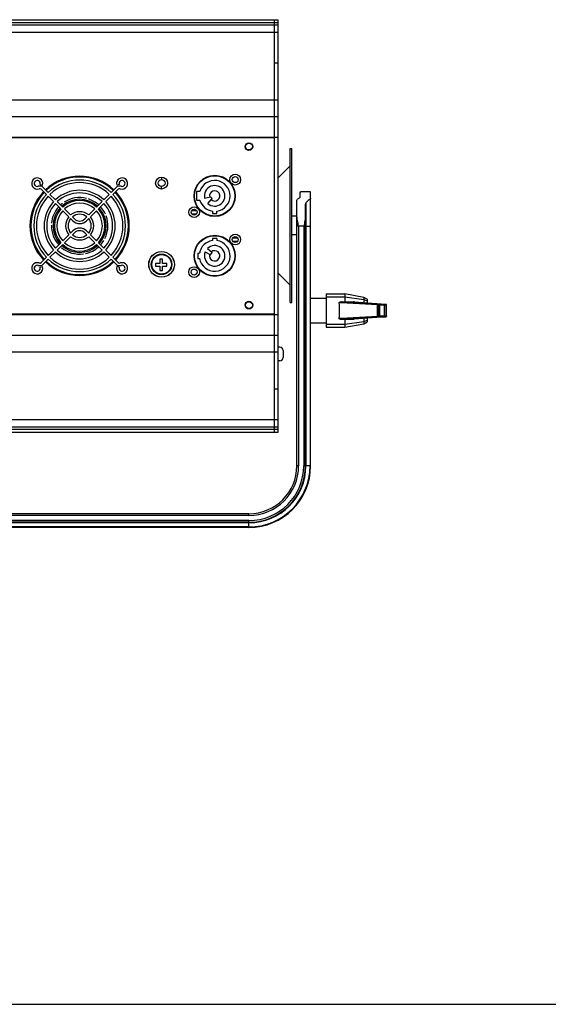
# Model space of a CAD drawing. Header units: millimetres. Extents: x -173733 to 2162, y 0 to 2473.
# Tile 3 of 17: x 633 to 942, y 0 to 575. Entities that reach past the tile are written whole.
import ezdxf

# ---------------------------------------------------------------- set-up
doc = ezdxf.new("R2010")
doc.units = ezdxf.units.MM
doc.header["$LTSCALE"] = 108.9
doc.layers.get('0').update_dxf_attribs({"linetype": 'CONTINUOUS'})
doc.layers.add('solid', color=7, linetype='CONTINUOUS', lineweight=30)
doc.layers.add('table', color=7, linetype='CONTINUOUS', lineweight=30)

msp = doc.modelspace()

# ---------------------------------------------------------------- linework, layer by layer
at = {"color": 7, "linetype": 'Continuous'}
for p, q in [((0, 0), (1980, 0)), ((23.33, 0), (1956.67, 0))]:
    msp.add_line(p, q, dxfattribs=at)
at = {"color": 2, "linetype": 'Continuous'}
msp.add_line((23.32, -0.01), (1956.65, -0.01), dxfattribs=at)
at = {"layer": 'solid'}
for p, q in [((362.16, 574.89), (784.16, 574.89)), ((362.16, 573.24), (784.16, 573.24)), ((362.16, 571.89), (784.16, 571.89)), ((782.16, 334.15), (782.16, 574.89)), ((784.16, 334.15), (784.16, 574.89)), ((362.16, 567.53), (784.16, 567.53)), ((782.16, 549.73), (784.16, 549.73)), ((362.16, 528.11), (784.16, 528.11)), ((362.16, 518.32), (784.16, 518.32)), ((362.16, 506.32), (784.16, 506.32)), ((782.16, 505.92), (364.16, 505.92)), ((767.16, 503.07), (767.16, 502.82)), ((767.16, 498.57), (767.16, 498.82)), ((791.16, 499.68), (792.16, 499.68)), ((791.16, 499.68), (792.16, 499.68)), ((791.16, 409.68), (791.16, 499.68)), ((792.16, 409.68), (792.16, 499.68)), ((784.16, 482.47), (791.16, 489.47)), ((784.16, 482.47), (791.16, 489.47)), ((716.16, 483.02), (716.16, 481.52)), ((645.25, 478.74), (646.68, 478.28)), ((691.41, 478.74), (689.98, 478.28)), ((716.16, 476.02), (716.16, 477.52)), ((645.9, 475.89), (648.89, 472.9)), ((646.96, 476.95), (649.95, 473.96)), ((649.95, 471.84), (653.14, 468.66)), ((651.01, 472.9), (654.2, 469.72)), ((682.46, 469.72), (685.65, 472.9)), ((683.52, 468.66), (686.71, 471.84)), ((686.71, 473.96), (689.7, 476.95)), ((687.77, 472.9), (690.76, 475.89)), ((738.52, 474.52), (736.48, 474.52)), ((736.48, 474.52), (736.48, 469.52)), ((797.16, 471.43), (797.16, 474.41)), ((797.38, 474.42), (797.41, 474.42)), ((797.41, 474.42), (797.38, 474.42)), ((803.16, 474.42), (797.41, 474.42)), ((803.16, 314.42), (803.16, 474.42)), ((654.2, 467.59), (657.38, 464.41)), ((655.26, 468.65), (658.44, 465.47)), ((678.22, 465.47), (681.4, 468.65)), ((679.28, 464.41), (682.46, 467.59)), ((736.48, 469.52), (738.52, 469.52)), ((741.3, 470.73), (744.79, 471.42)), ((743.17, 467.54), (745.6, 470.45)), ((745.6, 470.45), (744.79, 471.42)), ((795.16, 314.42), (795.16, 469.31)), ((800.16, 314.42), (800.16, 467.16)), ((800.46, 467.97), (800.46, 314.42)), ((802.87, 470.19), (802.87, 314.42)), ((658.45, 463.35), (661.99, 459.8)), ((659.51, 464.41), (663.05, 460.86)), ((673.61, 460.86), (677.15, 464.41)), ((674.67, 459.8), (678.21, 463.35)), ((733.77, 463.52), (736.56, 463.52)), ((733.77, 461.52), (736.56, 461.52)), ((745.89, 463.11), (745.89, 461.76)), ((745.89, 461.76), (748.43, 461.76)), ((748.43, 461.76), (748.43, 463.11)), ((795.16, 460.18), (792.16, 460.18)), ((795.16, 460.18), (792.16, 460.18)), ((663.06, 458.74), (664.26, 457.53)), ((664.12, 459.8), (665.32, 458.59)), ((671.33, 458.59), (672.54, 459.8)), ((672.4, 457.53), (673.6, 458.74)), ((684.79, 455.7), (684.79, 455.68)), ((796.16, 454.42), (795.16, 454.42)), ((799.16, 454.42), (796.16, 454.42)), ((796.16, 454.42), (796.16, 314.42)), ((800.16, 454.42), (799.16, 454.42)), ((799.16, 454.42), (799.16, 314.42)), ((800.46, 454.42), (803.16, 454.42)), ((661.99, 449.24), (658.45, 445.7)), ((664.26, 451.52), (663.06, 450.31)), ((665.32, 450.46), (664.12, 449.25)), ((672.54, 449.25), (671.33, 450.46)), ((673.6, 450.31), (672.4, 451.52)), ((678.21, 445.7), (674.67, 449.24)), ((795.16, 449.18), (792.16, 449.18)), ((795.16, 449.18), (792.16, 449.18)), ((657.38, 444.64), (654.2, 441.45)), ((658.44, 443.58), (655.26, 440.39)), ((663.05, 448.18), (659.51, 444.64)), ((677.15, 444.64), (673.61, 448.18)), ((681.4, 440.39), (678.22, 443.58)), ((682.46, 441.45), (679.28, 444.64)), ((748.51, 447.17), (745.81, 447.17)), ((745.81, 447.17), (745.81, 445.92)), ((748.51, 447.17), (748.51, 445.92)), ((757.77, 447.52), (760.56, 447.52)), ((757.77, 445.52), (760.56, 445.52)), ((653.14, 440.39), (649.95, 437.21)), ((654.2, 439.33), (651.01, 436.15)), ((679.9, 437.33), (679.99, 437.33)), ((685.65, 436.15), (682.46, 439.33)), ((686.71, 437.21), (683.52, 440.39)), ((737.27, 438.52), (738.29, 438.52)), ((737.27, 438.52), (737.27, 435.52)), ((741.62, 439.31), (744.76, 437.65)), ((742.89, 441.23), (745.64, 438.99)), ((744.76, 437.65), (745.64, 438.99)), ((648.89, 436.15), (645.9, 433.15)), ((649.95, 435.08), (646.96, 432.09)), ((689.7, 432.09), (686.71, 435.08)), ((690.76, 433.15), (687.77, 436.15)), ((715.16, 432.52), (712.66, 432.52)), ((712.66, 432.52), (712.66, 431.02)), ((715.16, 435.02), (715.16, 432.52)), ((716.66, 435.02), (715.16, 435.02)), ((716.66, 432.52), (716.66, 435.02)), ((719.16, 432.52), (716.66, 432.52)), ((719.16, 431.02), (719.16, 432.52)), ((737.27, 435.52), (738.29, 435.52)), ((645.25, 430.31), (646.68, 430.77)), ((691.41, 430.31), (689.98, 430.77)), ((712.66, 431.02), (715.16, 431.02)), ((715.16, 431.02), (715.16, 428.52)), ((715.16, 428.52), (716.66, 428.52)), ((716.66, 431.02), (719.16, 431.02)), ((716.66, 428.52), (716.66, 431.02)), ((784.16, 426.89), (791.16, 419.89)), ((812.16, 414.74), (823.16, 414.74)), ((812.16, 414.74), (812.16, 395.4)), ((834.16, 412.74), (823.16, 414.74)), ((823.16, 414.74), (823.16, 410.07)), ((767.16, 410.47), (767.16, 410.22)), ((791.16, 409.68), (792.16, 409.68)), ((803.16, 412.32), (812.16, 412.32)), ((812.16, 413.07), (823.16, 413.07)), ((820.95, 409.57), (819.83, 409.57)), ((820.33, 410.07), (828.03, 410.07)), ((842.3, 408.32), (821.08, 409.56)), ((821.52, 410.06), (828.3, 410.06)), ((843.27, 408.79), (821.52, 410.06)), ((823.16, 413.07), (834.16, 411.53)), ((828.03, 410.07), (828.21, 410.07)), ((828.21, 410.07), (828.21, 410.07)), ((828.3, 410.06), (828.34, 410.06)), ((828.3, 410.06), (847.03, 408.7)), ((828.34, 410.06), (847.06, 408.7)), ((828.69, 410.06), (828.71, 410.08)), ((828.71, 410.06), (828.71, 410.08)), ((836.16, 411.74), (834.16, 412.74)), ((834.16, 412.74), (834.16, 409.64)), ((834.16, 411.53), (836.16, 410.76)), ((836.16, 411.74), (836.16, 409.49)), ((842.34, 408.26), (842.3, 408.26)), ((842.3, 401.87), (842.3, 408.26)), ((843.26, 408.19), (842.34, 408.26)), ((842.34, 401.87), (842.34, 408.26)), ((842.8, 408.76), (842.8, 408.76)), ((843.72, 408.69), (842.8, 408.76)), ((843.67, 408.19), (843.26, 408.19)), ((843.26, 401.94), (843.26, 408.19)), ((846.28, 408.16), (843.67, 408.19)), ((843.67, 401.94), (843.67, 408.19)), ((846.34, 408.66), (843.72, 408.69)), ((847.03, 408.7), (846.89, 408.66)), ((847.06, 408.7), (847.03, 408.7)), ((847.53, 408.2), (847.38, 408.16)), ((847.53, 408.2), (847.53, 408.2)), ((847.53, 401.93), (847.53, 408.2)), ((847.53, 401.93), (847.53, 408.2)), ((362.16, 402.72), (784.16, 402.72)), ((364.16, 403.12), (782.16, 403.12)), ((767.16, 405.97), (767.16, 406.22)), ((846.28, 401.98), (846.28, 408.16)), ((847.38, 401.97), (847.38, 408.16)), ((803.16, 397.82), (812.16, 397.82)), ((812.16, 397.07), (823.16, 397.07)), ((819.83, 400.57), (820.95, 400.57)), ((820.33, 400.07), (828.03, 400.07)), ((821.08, 400.57), (842.3, 401.81)), ((821.52, 400.07), (843.27, 401.34)), ((828.3, 400.07), (821.52, 400.07)), ((823.16, 400.07), (823.16, 395.4)), ((823.16, 397.07), (834.16, 398.6)), ((823.16, 395.4), (834.16, 397.4)), ((828.21, 400.07), (828.03, 400.07)), ((828.21, 400.07), (828.21, 400.07)), ((847.03, 401.43), (828.3, 400.07)), ((828.34, 400.07), (828.3, 400.07)), ((847.06, 401.43), (828.34, 400.07)), ((828.71, 400.05), (828.69, 400.07)), ((828.71, 400.05), (828.71, 400.07)), ((834.16, 400.5), (834.16, 397.4)), ((834.16, 398.6), (836.16, 399.38)), ((834.16, 397.4), (836.16, 398.4)), ((836.16, 400.64), (836.16, 398.4)), ((842.3, 401.87), (842.34, 401.87)), ((842.34, 401.87), (843.26, 401.94)), ((842.8, 401.37), (843.72, 401.44)), ((842.8, 401.37), (842.8, 401.37)), ((842.97, 401.37), (842.93, 401.37)), ((843.26, 401.94), (843.67, 401.94)), ((843.67, 401.94), (846.28, 401.98)), ((843.72, 401.44), (846.34, 401.48)), ((846.89, 401.47), (847.03, 401.43)), ((847.06, 401.43), (847.03, 401.43)), ((847.38, 401.97), (847.53, 401.93)), ((847.53, 401.93), (847.53, 401.93)), ((812.16, 395.4), (823.16, 395.4)), ((362.16, 390.72), (784.16, 390.72)), ((362.16, 380.94), (784.16, 380.94)), ((785.16, 383.65), (784.16, 383.65)), ((787.16, 381.65), (787.16, 377.65)), ((785.16, 375.65), (784.16, 375.65)), ((782.16, 359.31), (784.16, 359.31)), ((362.16, 341.51), (784.16, 341.51)), ((362.16, 337.15), (784.16, 337.15)), ((362.16, 335.8), (784.16, 335.8)), ((362.16, 334.15), (784.16, 334.15)), ((796.16, 314.42), (795.16, 314.42)), ((803.16, 314.42), (799.16, 314.42)), ((767.16, 286.42), (382.16, 286.42)), ((767.16, 285.42), (382.16, 285.42)), ((767.16, 282.42), (382.16, 282.42)), ((767.16, 285.42), (767.16, 286.42)), ((767.16, 278.42), (767.16, 282.42)), ((767.16, 281.42), (382.16, 281.42)), ((767.16, 281.12), (382.16, 281.12)), ((767.16, 278.71), (382.16, 278.71)), ((767.16, 278.42), (382.16, 278.42))]:
    msp.add_line(p, q, dxfattribs=at)
for centre, radius in [((767.16, 500.82), 2.25), ((767.16, 500.82), 2), ((716.16, 479.52), 3.5), ((747.16, 472.02), 12), ((747.16, 472.02), 11.75), ((759.16, 481.52), 3.15), ((759.16, 481.52), 1.75), ((716.16, 479.52), 2), ((735.16, 462.52), 3.1), ((735.16, 462.52), 1.75), ((747.16, 437.02), 12), ((747.16, 437.02), 11.75), ((759.16, 446.52), 3.15), ((759.16, 446.52), 1.75), ((716.16, 432.02), 7.5), ((716.16, 432.02), 7.45), ((716.16, 432.02), 6), ((716.16, 432.02), 5.7), ((735.16, 427.52), 3.15), ((735.16, 427.52), 1.75), ((767.16, 408.22), 2.25), ((767.16, 408.22), 2)]:
    msp.add_circle(centre, radius, dxfattribs=at)
for centre, radius, start, end in [((668.33, 454.52), 29, 46.48524, 133.51476), ((668.33, 454.52), 28.5, 46.51128, 133.48872), ((643.58, 479.27), 3.25, 342.24814, 288.6122), ((643.58, 479.27), 1.75, 342.24814, 288.6122), ((645.02, 475.01), 2.75, 45, 108.6122), ((668.33, 454.52), 26.75, 46.60663, 133.39337), ((668.33, 454.52), 25.25, 46.70211, 133.29789), ((691.64, 475.01), 2.75, 71.3878, 135), ((693.08, 479.27), 3.25, 251.3878, 197.75186), ((693.08, 479.27), 1.75, 251.3878, 197.75186), ((747.16, 472.02), 9, 278.11215, 163.87238), ((747.16, 472.02), 6, 228.2842, 192.47943), ((668.33, 454.52), 29, 136.48524, 223.51476), ((668.33, 454.52), 28.5, 136.51128, 223.48872), ((668.33, 454.52), 26.75, 136.60663, 223.39337), ((668.33, 454.52), 25.25, 136.70211, 223.29789), ((645.02, 475.01), 1.25, 45, 108.6122), ((668.33, 454.52), 20.75, 47.07138, 132.92862), ((668.33, 454.52), 19.25, 47.23287, 132.76713), ((668.33, 454.52), 25.25, 316.70211, 43.29789), ((668.33, 454.52), 26.75, 316.60663, 43.39337), ((668.33, 454.52), 28.5, 316.51128, 43.48872), ((668.33, 454.52), 29, 316.48524, 43.51476), ((691.64, 475.01), 1.25, 71.3878, 135), ((747.16, 472.02), 3, 226.45251, 193.72016), ((797.16, 495.01), 20.6, 270.32253, 270.60515), ((797.16, 495.01), 20.59, 270.32248, 270.60538), ((668.33, 454.52), 20.75, 137.07138, 222.92862), ((668.33, 454.52), 19.25, 137.23287, 222.76713), ((668.33, 454.52), 16.5, 127.4618, 132.38833), ((668.33, 454.52), 15.5, 47.77656, 132.22553), ((668.33, 454.52), 14.75, 47.9146, 132.0854), ((668.33, 454.52), 16.5, 75.99659, 123.28915), ((668.33, 454.52), 13.25, 48.24489, 131.75511), ((668.33, 454.52), 16.5, 47.60706, 71.86058), ((668.33, 454.52), 19.25, 317.23287, 42.76713), ((668.33, 454.52), 20.75, 317.07138, 42.92862), ((747.16, 472.02), 9, 196.12762, 261.88785), ((668.33, 454.52), 16.5, 137.60393, 174.71772), ((668.33, 454.52), 15.5, 137.78063, 222.20869), ((668.33, 454.52), 14.75, 137.9146, 222.0854), ((668.33, 454.52), 13.25, 138.24489, 221.75511), ((668.33, 454.52), 8.25, 50.21591, 129.78409), ((668.33, 454.52), 6.75, 51.37937, 128.62063), ((668.33, 454.52), 13.25, 318.24489, 41.75511), ((668.33, 454.52), 14.75, 317.9146, 42.0854), ((668.33, 454.52), 15.5, 317.78114, 42.21877), ((668.33, 454.52), 16.5, 24.60466, 42.38973), ((668.33, 454.52), 16.5, 333.17609, 20.432), ((668.38, 454.54), 16.45, 12.26704, 20.43579), ((668.33, 454.52), 16.5, 178.89038, 222.38757), ((668.33, 454.52), 8.25, 140.21591, 219.78409), ((668.33, 454.52), 6.75, 141.37937, 218.62063), ((668.33, 461.59), 5.75, 225, 315), ((668.33, 461.59), 4.25, 225, 315), ((668.33, 454.52), 6.75, 321.37937, 38.62063), ((668.33, 454.52), 8.25, 320.21591, 39.78409), ((668.33, 454.52), 6.75, 231.37937, 308.62063), ((668.33, 447.45), 5.75, 45, 135), ((668.33, 447.45), 4.25, 45, 135), ((668.42, 454.51), 16.41, 350.07742, 355.87384), ((668.33, 454.52), 15.5, 227.7848, 312.22549), ((668.33, 454.52), 14.75, 227.9146, 312.0854), ((668.33, 454.52), 13.25, 228.24489, 311.75511), ((668.33, 454.52), 8.25, 230.21591, 309.78409), ((668.33, 454.52), 16.5, 317.61017, 329.00343), ((747.16, 437.02), 9, 98.62693, 170.40593), ((747.16, 437.02), 9, 189.59407, 81.37307), ((747.16, 437.02), 6, 157.55406, 135.44594), ((668.33, 454.52), 20.75, 227.07138, 312.92862), ((668.33, 454.52), 19.25, 227.23287, 312.76713), ((668.33, 454.52), 16.5, 230.28122, 277.57486), ((668.33, 454.52), 16.5, 281.74752, 312.39321), ((747.16, 437.02), 3, 163.03779, 129.96221), ((643.58, 429.77), 3.25, 71.3878, 17.75186), ((643.58, 429.77), 1.75, 71.3878, 17.75186), ((645.02, 434.04), 2.75, 251.3878, 315), ((645.02, 434.04), 1.25, 251.3878, 315), ((668.33, 454.52), 29, 226.48524, 313.51476), ((668.33, 454.52), 28.5, 226.51128, 313.48872), ((668.33, 454.52), 26.75, 226.60663, 313.39337), ((668.33, 454.52), 25.25, 226.70211, 313.29789), ((691.64, 434.04), 2.75, 225, 288.6122), ((693.08, 429.77), 3.25, 162.24814, 108.6122), ((691.64, 434.04), 1.25, 225, 288.6122), ((693.08, 429.77), 1.75, 162.24814, 108.6122), ((820.95, 407.31), 2.25, 86.65383, 89.99856), ((821.39, 407.74), 2.33, 86.62065, 89.99851), ((828.19, 408.11), 1.96, 86.73578, 89.43179), ((828.19, 408.53), 1.53, 85.8364, 89.44493), ((828.19, 408.11), 1.96, 85.83779, 86.73611), ((842.8, 408.26), 0.504, 161.89004, 179.93304), ((842.8, 408.26), 0.5, 90.01201, 161.82254), ((842.88, 408.25), 0.545, 163.11864, 179.32958), ((842.79, 435.48), 26.72, 270.0219, 270.2095), ((842.8, 432.61), 23.85, 270.21041, 270.3314), ((847.03, 408.21), 0.488, 85.68243, 89.20638), ((847.03, 408.2), 0.504, 71.7437, 85.82092), ((847.03, 408.2), 0.502, 68.51258, 85.63752), ((847.03, 408.2), 0.5, 0.00001, 71.68657), ((847.03, 408.21), 0.491, 66.86538, 68.46694), ((847.03, 408.21), 0.492, 63.41456, 66.86099), ((847.02, 408.2), 0.502, 47.07505, 63.36392), ((847.03, 408.2), 0.498, 42.15089, 47.04371), ((847.02, 408.2), 0.505, 24.34963, 42.10296), ((847.03, 408.2), 0.496, 21.44576, 24.28952), ((820.95, 402.82), 2.25, 270.00144, 273.34617), ((821.39, 402.39), 2.33, 270.00149, 273.37935), ((828.19, 402.02), 1.96, 270.56821, 273.26422), ((828.19, 401.6), 1.53, 270.55277, 271.75749), ((828.19, 401.6), 1.53, 271.75863, 274.16304), ((828.19, 402.03), 1.96, 273.26389, 274.16221), ((842.8, 401.87), 0.504, 180.06696, 198.10996), ((842.8, 401.87), 0.5, 198.17746, 269.98851), ((842.8, 375.62), 25.75, 89.6921, 89.98134), ((847.03, 401.92), 0.488, 270.79362, 274.31757), ((847.03, 401.93), 0.502, 274.36248, 291.48744), ((847.03, 401.94), 0.504, 274.17908, 288.2563), ((847.03, 401.93), 0.5, 288.31343, 359.99999), ((847.03, 401.92), 0.491, 291.53308, 293.13465), ((847.03, 401.93), 0.492, 293.13904, 296.58547), ((847.02, 401.93), 0.502, 296.6361, 312.92501), ((847.03, 401.93), 0.498, 312.95635, 317.84916), ((847.02, 401.94), 0.505, 317.89709, 335.65043), ((847.03, 401.93), 0.496, 335.71054, 338.55427), ((785.16, 381.65), 2, 0, 90), ((785.16, 377.65), 2, 270, 0), ((767.16, 314.42), 36, 270, 0), ((767.16, 314.42), 35.71, 270, 0), ((767.16, 314.42), 33.29, 270, 0), ((767.16, 314.42), 33, 270, 0), ((767.16, 314.42), 32, 270, 0), ((767.16, 314.42), 29, 270, 0), ((767.16, 314.42), 28, 270, 0)]:
    msp.add_arc(centre, radius, start, end, dxfattribs=at)
for centre, ratio, start_param, end_param in [((808.09, 454.42), 1, 0.595704, 0.683876), ((815.16, 454.42), 1, 0.661935, 0.826191), ((809.04, 405.07), 0.553397, -1.797739, -1.343853)]:
    msp.add_ellipse(centre, major_axis=(0, 20), ratio=ratio, start_param=start_param, end_param=end_param, dxfattribs=at)
for points, knots in [([(796.87, 470.97), (796.92, 471), (797.06, 471.12), (797.16, 471.3), (797.16, 471.43)], [0, 0, 0, 0, 0.29661, 1, 1, 1, 1]), ([(797.16, 474.41), (797.16, 474.41), (797.18, 474.41), (797.19, 474.41), (797.19, 474.41)], [0, 0, 0, 0, 0.256855, 1, 1, 1, 1]), ([(797.19, 474.41), (797.2, 474.41), (797.23, 474.41), (797.26, 474.41), (797.27, 474.41)], [0, 0, 0, 0, 0.439335, 1, 1, 1, 1]), ([(795.16, 469.31), (795.16, 469.48), (795.24, 469.72), (795.41, 469.88), (795.46, 469.92)], [0, 0, 0, 0, 0.726429, 1, 1, 1, 1]), ([(800.46, 467.97), (800.4, 467.91), (800.23, 467.68), (800.16, 467.37), (800.16, 467.16)], [0, 0, 0, 0, 0.260474, 1, 1, 1, 1]), ([(803.16, 470.72), (803.16, 470.67), (803.13, 470.47), (803, 470.29), (802.87, 470.19)], [0, 0, 0, 0, 0.225366, 1, 1, 1, 1]), ([(796.16, 454.42), (795.93, 455.46), (795.47, 457.52), (795.16, 459.62), (795.16, 460.66)], [0, 0, 0, 0, 0.506582, 1, 1, 1, 1]), ([(800.16, 460.66), (800.16, 459.62), (799.85, 457.52), (799.4, 455.46), (799.16, 454.42)], [0, 0, 0, 0, 0.493426, 1, 1, 1, 1]), ([(819.83, 409.57), (819.82, 409.63), (819.83, 409.77), (819.98, 410), (820.2, 410.07), (820.33, 410.07)], [0, 0, 0, 0, 0.248811, 0.499044, 1, 1, 1, 1]), ([(820.95, 409.57), (820.95, 409.69), (821.03, 409.94), (821.27, 410.07), (821.39, 410.07)], [0, 0, 0, 0, 0.523526, 1, 1, 1, 1]), ([(821.08, 409.56), (821.08, 409.69), (821.16, 409.94), (821.41, 410.06), (821.52, 410.06)], [0, 0, 0, 0, 0.5232, 1, 1, 1, 1]), ([(842.36, 408.41), (842.39, 408.51), (842.51, 408.69), (842.71, 408.76), (842.8, 408.76)], [0, 0, 0, 0, 0.512233, 1, 1, 1, 1]), ([(843.15, 408.76), (843.12, 408.76), (843.01, 408.76), (842.89, 408.76), (842.8, 408.76)], [0, 0, 0, 0, 0.213808, 1, 1, 1, 1]), ([(842.94, 408.76), (842.97, 408.76), (843.06, 408.76), (843.16, 408.76), (843.22, 408.76)], [0, 0, 0, 0, 0.285217, 1, 1, 1, 1]), ([(843.31, 408.77), (843.31, 408.77), (843.32, 408.77), (843.3, 408.77), (843.25, 408.76), (843.19, 408.76), (843.15, 408.76)], [0, 0, 0, 0, 0.055967, 0.083515, 0.275413, 1, 1, 1, 1]), ([(843.22, 408.76), (843.28, 408.76), (843.5, 408.77), (843.32, 408.79), (843.27, 408.79)], [0, 0, 0, 0, 0.583064, 1, 1, 1, 1]), ([(843.26, 408.19), (843.26, 408.32), (843.35, 408.58), (843.6, 408.69), (843.72, 408.69)], [0, 0, 0, 0, 0.514462, 1, 1, 1, 1]), ([(843.67, 408.19), (843.67, 408.26), (843.67, 408.37), (843.68, 408.51), (843.69, 408.6), (843.7, 408.65), (843.71, 408.67), (843.72, 408.69), (843.72, 408.69)], [0, 0, 0, 0, 0.371932, 0.689851, 0.813625, 0.908003, 0.969885, 1, 1, 1, 1]), ([(846.28, 408.16), (846.28, 408.22), (846.29, 408.34), (846.3, 408.47), (846.31, 408.56), (846.32, 408.61), (846.32, 408.64), (846.33, 408.65), (846.34, 408.66)], [0, 0, 0, 0, 0.371951, 0.689863, 0.813631, 0.908007, 0.969886, 1, 1, 1, 1]), ([(846.89, 408.66), (846.87, 408.66), (846.81, 408.66), (846.69, 408.65), (846.52, 408.65), (846.4, 408.66), (846.34, 408.66)], [0, 0, 0, 0, 0.104328, 0.330895, 0.645413, 1, 1, 1, 1]), ([(847.38, 408.16), (847.38, 408.29), (847.27, 408.55), (847.01, 408.66), (846.89, 408.66)], [0, 0, 0, 0, 0.500818, 1, 1, 1, 1]), ([(847.38, 408.16), (847.34, 408.16), (847.22, 408.16), (846.98, 408.15), (846.66, 408.15), (846.41, 408.16), (846.28, 408.16)], [0, 0, 0, 0, 0.104158, 0.330758, 0.645331, 1, 1, 1, 1]), ([(820.33, 400.07), (820.2, 400.07), (819.98, 400.13), (819.83, 400.36), (819.82, 400.5), (819.83, 400.57)], [0, 0, 0, 0, 0.500843, 0.751083, 1, 1, 1, 1]), ([(820.95, 400.57), (820.95, 400.44), (821.03, 400.19), (821.27, 400.07), (821.39, 400.07)], [0, 0, 0, 0, 0.523526, 1, 1, 1, 1]), ([(821.08, 400.57), (821.08, 400.44), (821.16, 400.19), (821.41, 400.07), (821.52, 400.07)], [0, 0, 0, 0, 0.5232, 1, 1, 1, 1]), ([(842.37, 401.68), (842.41, 401.59), (842.52, 401.44), (842.71, 401.37), (842.8, 401.37)], [0, 0, 0, 0, 0.511328, 1, 1, 1, 1]), ([(842.8, 401.37), (842.83, 401.37), (842.94, 401.37), (843.06, 401.37), (843.14, 401.37)], [0, 0, 0, 0, 0.281035, 1, 1, 1, 1]), ([(843.22, 401.37), (843.21, 401.37), (843.12, 401.37), (843.04, 401.37), (842.97, 401.37)], [0, 0, 0, 0, 0.214509, 1, 1, 1, 1]), ([(843.14, 401.37), (843.16, 401.37), (843.22, 401.37), (843.27, 401.37), (843.31, 401.36)], [0, 0, 0, 0, 0.342335, 1, 1, 1, 1]), ([(843.27, 401.34), (843.32, 401.34), (843.5, 401.36), (843.28, 401.37), (843.22, 401.37)], [0, 0, 0, 0, 0.417102, 1, 1, 1, 1]), ([(843.26, 401.94), (843.26, 401.81), (843.35, 401.56), (843.6, 401.44), (843.72, 401.44)], [0, 0, 0, 0, 0.514462, 1, 1, 1, 1]), ([(843.67, 401.94), (843.67, 401.88), (843.67, 401.76), (843.68, 401.62), (843.69, 401.53), (843.7, 401.49), (843.71, 401.46), (843.72, 401.44), (843.72, 401.44)], [0, 0, 0, 0, 0.371932, 0.689851, 0.813625, 0.908003, 0.969885, 1, 1, 1, 1]), ([(846.28, 401.98), (846.41, 401.98), (846.66, 401.98), (846.98, 401.98), (847.22, 401.97), (847.34, 401.97), (847.38, 401.97)], [0, 0, 0, 0, 0.354669, 0.669242, 0.895841, 1, 1, 1, 1]), ([(846.28, 401.98), (846.28, 401.91), (846.29, 401.8), (846.3, 401.66), (846.31, 401.57), (846.32, 401.52), (846.32, 401.49), (846.33, 401.48), (846.34, 401.48)], [0, 0, 0, 0, 0.371952, 0.689863, 0.813632, 0.908007, 0.969886, 1, 1, 1, 1]), ([(846.34, 401.48), (846.4, 401.48), (846.52, 401.48), (846.69, 401.48), (846.81, 401.47), (846.87, 401.47), (846.89, 401.47)], [0, 0, 0, 0, 0.354587, 0.669105, 0.895671, 1, 1, 1, 1]), ([(847.38, 401.97), (847.38, 401.84), (847.27, 401.58), (847.01, 401.47), (846.89, 401.47)], [0, 0, 0, 0, 0.500818, 1, 1, 1, 1])]:
    msp.add_open_spline(points, degree=3, knots=knots, dxfattribs=at)
for points in [[(828.71, 410.06), (828.7, 410.07), (828.69, 410.07), (828.69, 410.06)], [(843.15, 408.77), (843.19, 408.78), (843.23, 408.79), (843.27, 408.79)], [(847.53, 408.2), (847.53, 408.26), (847.51, 408.32), (847.49, 408.38)], [(828.71, 400.07), (828.7, 400.07), (828.69, 400.07), (828.69, 400.07)], [(842.34, 401.87), (842.34, 401.81), (842.35, 401.74), (842.37, 401.68)], [(843.15, 401.36), (843.19, 401.35), (843.23, 401.34), (843.27, 401.34)], [(847.53, 401.93), (847.53, 401.87), (847.51, 401.81), (847.49, 401.75)]]:
    msp.add_open_spline(points, degree=3, dxfattribs=at)
at = {"layer": 'table'}
msp.add_line((648.81, 472.8), (648.81, 472.98), dxfattribs=at)

doc.saveas('drawing.dxf')
